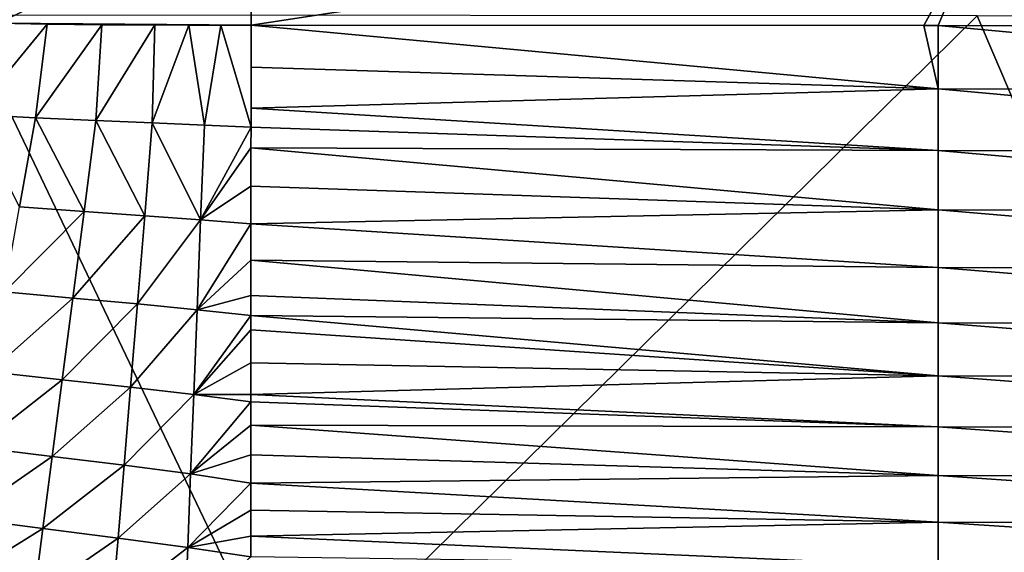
# Model space of a CAD drawing. Header units: metres. Extents: x -105 to 105, y -68 to 103.
# Tile 32 of 256: x -87.09 to -79.56, y 40.88 to 44.95. Entities that reach past the tile are written whole.
import ezdxf

# ---------------------------------------------------------------- set-up
doc = ezdxf.new("R2010")
doc.units = ezdxf.units.M
doc.layers.add('solid_FIT-BATH-150_SW0001', color=7, linetype='CONTINUOUS')

msp = doc.modelspace()

# ---------------------------------------------------------------- linework, layer by layer
at = {"layer": 'solid_FIT-BATH-150_SW0001'}
for points in [[(-87.255585, 45.888988, -19.914711), (-85.322723, 45.865143, -20.02072), (-87.257591, 44.926491, -19.817537)], [(-87.257591, 44.926491, -19.817537), (-85.322723, 45.865143, -20.02072), (-85.322731, 44.912193, -19.926941)], [(-85.322723, 45.865143, -20.02072), (-79.708443, 45.771698, -20.31671), (-85.322731, 44.912193, -19.926941)], [(-79.708443, 45.771698, -20.31671), (-80.176735, 44.909386, -20.212362), (-85.322731, 44.912193, -19.926941)], [(-79.708443, 45.771698, -20.31671), (-80.066811, 44.909256, -20.218283), (-80.176735, 44.909386, -20.212362)], [(-79.708443, 45.771698, -20.31671), (-75.070419, 44.900757, -20.479553), (-80.066811, 44.909256, -20.218283)], [(-79.708443, 45.771698, -20.31671), (-74.094154, 45.665112, -20.593977), (-75.070419, 44.900757, -20.479553)], [(-87.524567, 44.988045, 16.558592), (-92.533394, 39.791527, 16.643263), (-85.039299, 39.784313, 16.539715)], [(-79.769012, 44.983837, 16.469154), (-87.524567, 44.988045, 16.558592), (-85.039299, 39.784313, 16.539715)], [(-79.769012, 44.983837, 16.469154), (-85.039299, 39.784313, 16.539715), (-77.545212, 39.778263, 16.4529)], [(-72.013466, 44.980373, 16.395523), (-79.769012, 44.983837, 16.469154), (-77.545212, 39.778263, 16.4529)], [(-87.450684, 44.227348, -19.709627), (-87.257591, 44.926491, -19.817537), (-86.881271, 44.919865, -19.838583)], [(-86.970451, 44.202965, -19.734419), (-87.450684, 44.227348, -19.709627), (-86.881271, 44.919865, -19.838583)], [(-87.257591, 44.926491, -19.817537), (-85.322731, 44.912193, -19.926941), (-86.881271, 44.919865, -19.838583)], [(-86.970451, 44.202965, -19.734419), (-86.881271, 44.919865, -19.838583), (-86.464622, 44.915192, -19.862049)], [(-86.510559, 44.18198, -19.758432), (-86.970451, 44.202965, -19.734419), (-86.464622, 44.915192, -19.862049)], [(-86.881271, 44.919865, -19.838583), (-85.322731, 44.912193, -19.926941), (-86.464622, 44.915192, -19.862049)], [(-86.510559, 44.18198, -19.758432), (-86.464622, 44.915192, -19.862049), (-86.058922, 44.912811, -19.885029)], [(-86.077972, 44.163479, -19.78108), (-86.510559, 44.18198, -19.758432), (-86.058922, 44.912811, -19.885029)], [(-86.464622, 44.915192, -19.862049), (-85.322731, 44.912193, -19.926941), (-86.058922, 44.912811, -19.885029)], [(-86.077972, 44.163479, -19.78108), (-86.058922, 44.912811, -19.885029), (-85.799576, 44.912193, -19.899769)], [(-85.679764, 44.146595, -19.801752), (-86.077972, 44.163479, -19.78108), (-85.799576, 44.912193, -19.899769)], [(-86.058922, 44.912811, -19.885029), (-85.322731, 44.912193, -19.926941), (-85.552963, 44.912079, -19.913803)], [(-86.058922, 44.912811, -19.885029), (-85.552963, 44.912079, -19.913803), (-85.799576, 44.912193, -19.899769)], [(-85.679764, 44.146595, -19.801752), (-85.799576, 44.912193, -19.899769), (-85.552963, 44.912079, -19.913803)], [(-85.323021, 44.130165, -19.81979), (-85.679764, 44.146595, -19.801752), (-85.552963, 44.912079, -19.913803)], [(-85.323021, 44.130165, -19.81979), (-85.552963, 44.912079, -19.913803), (-85.322731, 44.912193, -19.926941)], [(-85.322853, 44.588871, -19.886415), (-85.323021, 44.130165, -19.81979), (-85.322731, 44.912193, -19.926941)], [(-80.06723, 44.423527, -20.159931), (-85.322853, 44.588871, -19.886415), (-85.322731, 44.912193, -19.926941)], [(-80.06723, 44.423527, -20.159931), (-85.322731, 44.912193, -19.926941), (-80.176735, 44.909386, -20.212362)], [(-80.06723, 44.423527, -20.159931), (-80.176735, 44.909386, -20.212362), (-80.066811, 44.909256, -20.218283)], [(-74.729065, 44.412037, -20.442823), (-80.06723, 44.423527, -20.159931), (-80.066811, 44.909256, -20.218283)], [(-74.729065, 44.412037, -20.442823), (-80.066811, 44.909256, -20.218283), (-75.070419, 44.900757, -20.479553)], [(-85.322853, 44.588871, -19.886415), (-85.322968, 44.276394, -19.842291), (-85.323021, 44.130165, -19.81979)], [(-80.06723, 44.423527, -20.159931), (-85.322968, 44.276394, -19.842291), (-85.322853, 44.588871, -19.886415)], [(-80.06723, 44.423527, -20.159931), (-80.06723, 43.952736, -20.091955), (-85.322968, 44.276394, -19.842291)], [(-74.729065, 43.939751, -20.379559), (-80.06723, 43.952736, -20.091955), (-80.06723, 44.423527, -20.159931)], [(-74.729065, 44.412037, -20.442823), (-74.729065, 43.939751, -20.379559), (-80.06723, 44.423527, -20.159931)], [(-87.092743, 43.521965, -19.604641), (-87.450684, 44.227348, -19.709627), (-86.970451, 44.202965, -19.734419)], [(-87.092743, 43.521965, -19.604641), (-86.970451, 44.202965, -19.734419), (-86.599983, 43.486458, -19.627567)], [(-86.599983, 43.486458, -19.627567), (-86.970451, 44.202965, -19.734419), (-86.510559, 44.18198, -19.758432)], [(-80.06723, 43.952736, -20.091955), (-85.323021, 44.130165, -19.81979), (-85.322968, 44.276394, -19.842291)], [(-86.599983, 43.486458, -19.627567), (-86.510559, 44.18198, -19.758432), (-86.136086, 43.453453, -19.649137)], [(-86.136086, 43.453453, -19.649137), (-86.510559, 44.18198, -19.758432), (-86.077972, 44.163479, -19.78108)], [(-86.136086, 43.453453, -19.649137), (-86.077972, 44.163479, -19.78108), (-85.70813, 43.422054, -19.668665)], [(-85.70813, 43.422054, -19.668665), (-86.077972, 44.163479, -19.78108), (-85.679764, 44.146595, -19.801752)], [(-85.70813, 43.422054, -19.668665), (-85.679764, 44.146595, -19.801752), (-85.323021, 44.130165, -19.81979)], [(-85.323074, 43.97361, -19.794298), (-85.70813, 43.422054, -19.668665), (-85.323021, 44.130165, -19.81979)], [(-80.06723, 43.952736, -20.091955), (-85.323074, 43.97361, -19.794298), (-85.323021, 44.130165, -19.81979)], [(-85.323074, 43.97361, -19.794298), (-85.323158, 43.679417, -19.742214), (-85.70813, 43.422054, -19.668665)], [(-80.06723, 43.497383, -20.013536), (-85.323158, 43.679417, -19.742214), (-85.323074, 43.97361, -19.794298)], [(-80.06723, 43.952736, -20.091955), (-80.06723, 43.497383, -20.013536), (-85.323074, 43.97361, -19.794298)], [(-74.729065, 43.483528, -20.306244), (-80.06723, 43.497383, -20.013536), (-80.06723, 43.952736, -20.091955)], [(-74.729065, 43.939751, -20.379559), (-74.729065, 43.483528, -20.306244), (-80.06723, 43.952736, -20.091955)], [(-85.323158, 43.679417, -19.742214), (-85.323219, 43.391354, -19.685465), (-85.70813, 43.422054, -19.668665)], [(-80.06723, 43.497383, -20.013536), (-85.323219, 43.391354, -19.685465), (-85.323158, 43.679417, -19.742214)], [(-87.092743, 43.521965, -19.604641), (-86.599983, 43.486458, -19.627567), (-87.209435, 42.872021, -19.448877)], [(-86.599983, 43.486458, -19.627567), (-86.685211, 42.823673, -19.469294), (-87.209435, 42.872021, -19.448877)], [(-86.599983, 43.486458, -19.627567), (-86.136086, 43.453453, -19.649137), (-86.685211, 42.823673, -19.469294)], [(-86.136086, 43.453453, -19.649137), (-86.19136, 42.777943, -19.488291), (-86.685211, 42.823673, -19.469294)], [(-86.136086, 43.453453, -19.649137), (-85.70813, 43.422054, -19.668665), (-86.19136, 42.777943, -19.488291)], [(-80.06723, 43.497383, -20.013536), (-80.06723, 43.057968, -19.923872), (-85.323219, 43.391354, -19.685465)], [(-74.729065, 43.043762, -20.222076), (-80.06723, 43.057968, -19.923872), (-80.06723, 43.497383, -20.013536)], [(-74.729065, 43.483528, -20.306244), (-74.729065, 43.043762, -20.222076), (-80.06723, 43.497383, -20.013536)], [(-85.70813, 43.422054, -19.668665), (-85.734993, 42.733864, -19.505184), (-86.19136, 42.777943, -19.488291)], [(-85.70813, 43.422054, -19.668665), (-85.323219, 43.391354, -19.685465), (-85.734993, 42.733864, -19.505184)], [(-85.323219, 43.391354, -19.685465), (-85.323242, 43.114277, -19.624891), (-85.734993, 42.733864, -19.505184)], [(-80.06723, 43.057968, -19.923872), (-85.323242, 43.114277, -19.624891), (-85.323219, 43.391354, -19.685465)], [(-85.323242, 43.114277, -19.624891), (-85.323235, 42.843418, -19.559345), (-85.734993, 42.733864, -19.505184)], [(-80.06723, 42.63496, -19.822159), (-85.323235, 42.843418, -19.559345), (-85.323242, 43.114277, -19.624891)], [(-80.06723, 43.057968, -19.923872), (-80.06723, 42.63496, -19.822159), (-85.323242, 43.114277, -19.624891)], [(-74.729065, 42.620827, -20.126251), (-80.06723, 42.63496, -19.822159), (-80.06723, 43.057968, -19.923872)], [(-74.729065, 43.043762, -20.222076), (-74.729065, 42.620827, -20.126251), (-80.06723, 43.057968, -19.923872)], [(-87.209435, 42.872021, -19.448877), (-86.685211, 42.823673, -19.469294), (-87.320381, 42.258572, -19.2654)], [(-86.685211, 42.823673, -19.469294), (-86.766228, 42.198406, -19.281651), (-87.320381, 42.258572, -19.2654)], [(-86.685211, 42.823673, -19.469294), (-86.19136, 42.777943, -19.488291), (-86.766228, 42.198406, -19.281651)], [(-86.19136, 42.777943, -19.488291), (-86.243866, 42.140965, -19.296143), (-86.766228, 42.198406, -19.281651)], [(-86.19136, 42.777943, -19.488291), (-85.734993, 42.733864, -19.505184), (-86.243866, 42.140965, -19.296143)], [(-85.323235, 42.843418, -19.559345), (-85.323227, 42.690117, -19.519201), (-85.734993, 42.733864, -19.505184)], [(-80.06723, 42.63496, -19.822159), (-85.323227, 42.690117, -19.519201), (-85.323235, 42.843418, -19.559345)], [(-85.734993, 42.733864, -19.505184), (-85.760468, 42.085255, -19.308241), (-86.243866, 42.140965, -19.296143)], [(-85.734993, 42.733864, -19.505184), (-85.323227, 42.690117, -19.519201), (-85.760468, 42.085255, -19.308241)], [(-85.323227, 42.690117, -19.519201), (-85.323219, 42.581238, -19.489252), (-85.760468, 42.085255, -19.308241)], [(-80.06723, 42.228542, -19.707548), (-85.323219, 42.581238, -19.489252), (-85.323227, 42.690117, -19.519201)], [(-80.06723, 42.63496, -19.822159), (-80.06723, 42.228542, -19.707548), (-85.323227, 42.690117, -19.519201)], [(-74.729065, 42.214886, -20.01791), (-80.06723, 42.228542, -19.707548), (-80.06723, 42.63496, -19.822159)], [(-74.729065, 42.620827, -20.126251), (-74.729065, 42.214886, -20.01791), (-80.06723, 42.63496, -19.822159)], [(-85.323219, 42.581238, -19.489252), (-85.323212, 42.328369, -19.414778), (-85.760468, 42.085255, -19.308241)], [(-80.06723, 42.228542, -19.707548), (-85.323212, 42.328369, -19.414778), (-85.323219, 42.581238, -19.489252)], [(-85.323212, 42.328369, -19.414778), (-85.323212, 42.084637, -19.335922), (-85.760468, 42.085255, -19.308241)], [(-80.06723, 42.228542, -19.707548), (-85.323212, 42.084637, -19.335922), (-85.323212, 42.328369, -19.414778)], [(-87.320381, 42.258572, -19.2654), (-86.766228, 42.198406, -19.281651), (-87.425346, 41.681934, -19.050249)], [(-86.766228, 42.198406, -19.281651), (-86.84285, 41.611519, -19.0609), (-87.425346, 41.681934, -19.050249)], [(-86.766228, 42.198406, -19.281651), (-86.243866, 42.140965, -19.296143), (-86.84285, 41.611519, -19.0609)], [(-80.06723, 42.228542, -19.707548), (-80.06723, 41.838684, -19.579159), (-85.323212, 42.084637, -19.335922)], [(-74.729065, 41.825859, -19.896145), (-80.06723, 41.838684, -19.579159), (-80.06723, 42.228542, -19.707548)], [(-74.729065, 42.214886, -20.01791), (-74.729065, 41.825859, -19.896145), (-80.06723, 42.228542, -19.707548)], [(-86.243866, 42.140965, -19.296143), (-86.293488, 41.543995, -19.069157), (-86.84285, 41.611519, -19.0609)], [(-86.243866, 42.140965, -19.296143), (-85.760468, 42.085255, -19.308241), (-86.293488, 41.543995, -19.069157)], [(-85.760468, 42.085255, -19.308241), (-85.784523, 41.478344, -19.074459), (-86.293488, 41.543995, -19.069157)], [(-85.760468, 42.085255, -19.308241), (-85.323212, 42.030037, -19.31723), (-85.784523, 41.478344, -19.074459)], [(-85.323212, 42.030037, -19.31723), (-85.323212, 41.849487, -19.252546), (-85.784523, 41.478344, -19.074459)], [(-85.323212, 42.084637, -19.335922), (-85.323212, 42.030037, -19.31723), (-85.760468, 42.085255, -19.308241)], [(-80.06723, 41.838684, -19.579159), (-85.323212, 42.030037, -19.31723), (-85.323212, 42.084637, -19.335922)], [(-80.06723, 41.838684, -19.579159), (-85.323212, 41.849487, -19.252546), (-85.323212, 42.030037, -19.31723)], [(-85.323212, 41.849487, -19.252546), (-85.323212, 41.623367, -19.164871), (-85.784523, 41.478344, -19.074459)], [(-80.06723, 41.465351, -19.43611), (-85.323212, 41.623367, -19.164871), (-85.323212, 41.849487, -19.252546)], [(-80.06723, 41.838684, -19.579159), (-80.06723, 41.465351, -19.43611), (-85.323212, 41.849487, -19.252546)], [(-74.729065, 41.453648, -19.760044), (-80.06723, 41.465351, -19.43611), (-80.06723, 41.838684, -19.579159)], [(-74.729065, 41.825859, -19.896145), (-74.729065, 41.453648, -19.760044), (-80.06723, 41.838684, -19.579159)], [(-87.425346, 41.681934, -19.050249), (-86.84285, 41.611519, -19.0609), (-87.524117, 41.13847, -18.797804)], [(-86.84285, 41.611519, -19.0609), (-86.914909, 41.060589, -18.801949), (-87.524117, 41.13847, -18.797804)], [(-86.84285, 41.611519, -19.0609), (-86.293488, 41.543995, -19.069157), (-86.914909, 41.060589, -18.801949)], [(-85.323212, 41.623367, -19.164871), (-85.323219, 41.406612, -19.073198), (-85.784523, 41.478344, -19.074459)], [(-80.06723, 41.465351, -19.43611), (-85.323219, 41.406612, -19.073198), (-85.323212, 41.623367, -19.164871)], [(-86.293488, 41.543995, -19.069157), (-86.340103, 40.985954, -18.802887), (-86.914909, 41.060589, -18.801949)], [(-86.293488, 41.543995, -19.069157), (-85.784523, 41.478344, -19.074459), (-86.340103, 40.985954, -18.802887)], [(-85.784523, 41.478344, -19.074459), (-85.807083, 40.913486, -18.800161), (-86.340103, 40.985954, -18.802887)], [(-85.784523, 41.478344, -19.074459), (-85.323219, 41.406612, -19.073198), (-85.807083, 40.913486, -18.800161)], [(-80.06723, 41.465351, -19.43611), (-80.06723, 41.108501, -19.277517), (-85.323219, 41.406612, -19.073198)], [(-74.729065, 41.098167, -19.608694), (-80.06723, 41.108501, -19.277517), (-80.06723, 41.465351, -19.43611)], [(-74.729065, 41.453648, -19.760044), (-74.729065, 41.098167, -19.608694), (-80.06723, 41.465351, -19.43611)], [(-85.323219, 41.406612, -19.073198), (-85.323219, 41.199497, -18.977896), (-85.807083, 40.913486, -18.800161)], [(-80.06723, 41.108501, -19.277517), (-85.323219, 41.199497, -18.977896), (-85.323219, 41.406612, -19.073198)], [(-85.323219, 41.199497, -18.977896), (-85.323219, 41.002041, -18.879284), (-85.807083, 40.913486, -18.800161)], [(-80.06723, 41.108501, -19.277517), (-85.323219, 41.002041, -18.879284), (-85.323219, 41.199497, -18.977896)], [(-87.524117, 41.13847, -18.797804), (-86.914909, 41.060589, -18.801949), (-87.616623, 40.624733, -18.50185)], [(-86.914909, 41.060589, -18.801949), (-86.982338, 40.543079, -18.499239), (-87.616623, 40.624733, -18.50185)], [(-86.914909, 41.060589, -18.801949), (-86.340103, 40.985954, -18.802887), (-86.982338, 40.543079, -18.499239)], [(-80.06723, 41.108501, -19.277517), (-80.06723, 40.768112, -19.102503), (-85.323219, 41.002041, -18.879284)], [(-74.729065, 40.759319, -19.441181), (-80.06723, 40.768112, -19.102503), (-80.06723, 41.108501, -19.277517)], [(-74.729065, 41.098167, -19.608694), (-74.729065, 40.759319, -19.441181), (-80.06723, 41.108501, -19.277517)], [(-86.340103, 40.985954, -18.802887), (-86.383667, 40.465305, -18.492586), (-86.982338, 40.543079, -18.499239)], [(-86.340103, 40.985954, -18.802887), (-85.807083, 40.913486, -18.800161), (-86.383667, 40.465305, -18.492586)], [(-85.323219, 41.002041, -18.879284), (-85.323219, 40.841927, -18.793205), (-85.807083, 40.913486, -18.800161)], [(-80.06723, 40.768112, -19.102503), (-85.323219, 40.841927, -18.793205), (-85.323219, 41.002041, -18.879284)], [(-85.807083, 40.913486, -18.800161), (-85.828117, 40.390217, -18.481558), (-86.383667, 40.465305, -18.492586)], [(-85.807083, 40.913486, -18.800161), (-85.323219, 40.841927, -18.793205), (-85.828117, 40.390217, -18.481558)]]:
    msp.add_3dface(points, dxfattribs=at)

doc.saveas('drawing.dxf')
